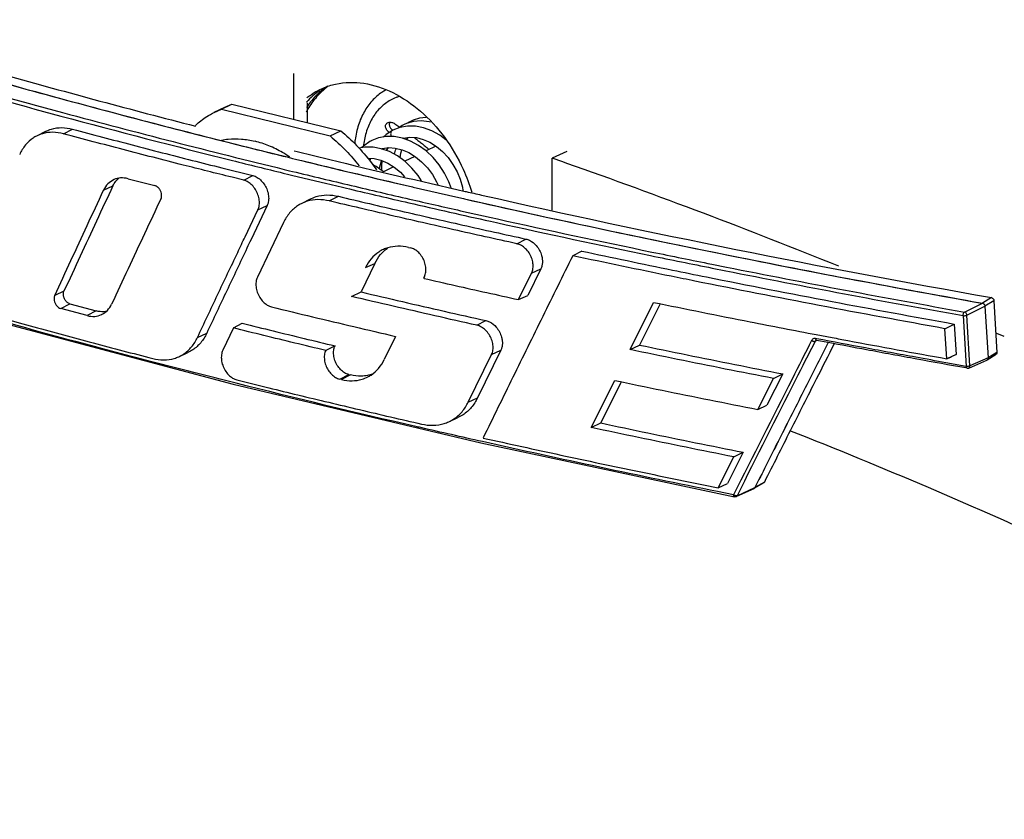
# Model space of a CAD drawing. Header units: inches. Extents: x -1 to 205, y 81 to 217.
# Tile 5 of 108: x 35.5 to 38.28, y 107.33 to 109.58. Entities that reach past the tile are written whole.
import ezdxf

# ---------------------------------------------------------------- set-up
doc = ezdxf.new("R2010")
doc.units = ezdxf.units.IN
doc.header["$LTSCALE"] = 1.1
doc.header["$MEASUREMENT"] = 0
doc.layers.get('0').update_dxf_attribs({"linetype": 'CONTINUOUS'})
for name, color, linetype in [('3_ALL_AXES', 7, 'CONTINUOUS'), ('6_ALL_SURFS', 7, 'CONTINUOUS'), ('7_ALL_FEATURES', 7, 'CONTINUOUS')]:
    doc.layers.add(name, color=color, linetype=linetype)

msp = doc.modelspace()

# ---------------------------------------------------------------- linework, layer by layer
at = {"color": 7, "linetype": 'Continuous'}
for p, q in [((36.3454, 109.3853), (36.3546, 109.3895)), ((36.068, 109.3298), (36.0979, 109.3445)), ((36.0778, 109.3358), (36.0979, 109.3445)), ((36.0979, 109.3445), (36.4045, 109.2692)), ((36.0479, 109.3211), (36.0778, 109.3358)), ((36.0479, 109.321), (36.068, 109.3298)), ((36.068, 109.3298), (36.3746, 109.2544)), ((36.3746, 109.2544), (36.4045, 109.2692))]:
    msp.add_line(p, q, dxfattribs=at)
for points, start_tangent, end_tangent in [([(36.3546, 109.3895), (36.39, 109.4009)], (0.918773, 0.394787), (0.976762, 0.214326)), ([(36.39, 109.4009), (36.4695, 109.403), (36.551, 109.3768), (36.629, 109.3244), (36.6968, 109.2506), (36.7496, 109.1607), (36.7741, 109.0961)], (0.976762, 0.214326), (0.290076, -0.957004)), ([(36.3447, 109.3826), (36.3081, 109.3497)], (-0.820357, -0.571851), (-0.660813, -0.750551)), ([(36.3447, 109.3826), (36.3081, 109.3497)], (-0.821795, -0.569783), (-0.660032, -0.751237)), ([(36.3092, 109.3621), (36.3208, 109.3708)], (0.776661, 0.629919), (0.821763, 0.56983)), ([(36.3668, 109.3946), (36.3491, 109.3813), (36.3195, 109.3505)], (-0.83258, -0.553904), (-0.615837, -0.787874)), ([(36.3208, 109.3708), (36.3454, 109.3853)], (0.821763, 0.56983), (0.897113, 0.441802)), ([(36.3676, 109.3934), (36.3587, 109.3863), (36.3297, 109.3564)], (-0.801076, -0.598562), (-0.620048, -0.784564)), ([(36.3297, 109.3564), (36.3291, 109.3556), (36.3071, 109.3217)], (-0.620048, -0.784564), (-0.471825, -0.881692)), ([(36.3195, 109.3505), (36.3083, 109.3349)], (-0.615837, -0.787874), (-0.546174, -0.837672)), ([(35.9947, 109.2844), (36.0269, 109.3092), (36.0479, 109.321)], (0.734595, 0.678506), (0.896653, 0.442734)), ([(36.4045, 109.2692), (36.4493, 109.2276), (36.4902, 109.1797), (36.5054, 109.159)], (0.771661, -0.636034), (0.573156, -0.819446)), ([(36.3746, 109.2544), (36.4194, 109.2128), (36.4562, 109.1703)], (0.771661, -0.636034), (0.616928, -0.78702))]:
    msp.add_spline(points, degree=3, dxfattribs=dict(at, start_tangent=start_tangent, end_tangent=end_tangent))
at = {"layer": '3_ALL_AXES', "color": 7, "linetype": 'Continuous'}
for points, start_tangent, end_tangent in [([(36.5307, 109.3835), (36.5206, 109.3773), (36.5061, 109.3663), (36.4929, 109.3535), (36.481, 109.3388), (36.4706, 109.3225), (36.4617, 109.3046), (36.4545, 109.2854), (36.4489, 109.2649), (36.445, 109.2434), (36.4437, 109.2325)], (-0.875902, -0.48249), (-0.095201, -0.995458)), ([(36.5683, 109.3654), (36.5603, 109.3626), (36.545, 109.3554), (36.5307, 109.3462), (36.5175, 109.335), (36.5057, 109.322), (36.4953, 109.3072), (36.4864, 109.2909), (36.4791, 109.2732), (36.4735, 109.2541), (36.4695, 109.234), (36.4685, 109.2263)], (-0.953445, -0.301567), (-0.115361, -0.993324))]:
    msp.add_spline(points, degree=3, dxfattribs=dict(at, start_tangent=start_tangent, end_tangent=end_tangent))
at = {"layer": '6_ALL_SURFS', "color": 7, "linetype": 'Continuous'}
msp.add_line((36.3107, 109.2922), (36.3106, 109.3475), dxfattribs=at)
at = {"layer": '7_ALL_FEATURES', "color": 7, "linetype": 'Continuous'}
for p, q in [((36.2724, 109.3016), (36.2721, 109.4305)), ((36.3107, 109.2922), (36.3106, 109.3475)), ((36.5569, 109.2889), (36.5715, 109.2792)), ((36.5833, 109.2866), (36.5781, 109.2839)), ((35.5721, 109.2673), (35.5468, 109.2542)), ((35.6231, 109.2606), (35.6487, 109.2737)), ((36.5515, 109.271), (36.5502, 109.2703)), ((36.5515, 109.271), (36.5507, 109.2706)), ((36.5507, 109.2709), (36.5509, 109.2708)), ((36.5509, 109.2708), (36.551, 109.2707)), ((36.5708, 109.2783), (36.5515, 109.271)), ((36.5781, 109.2839), (36.5697, 109.2779)), ((36.5924, 109.2822), (36.5708, 109.2783)), ((36.4917, 109.2415), (36.4909, 109.2411)), ((36.5794, 109.2478), (36.5817, 109.2486)), ((36.5813, 109.2471), (36.5836, 109.2489)), ((36.5899, 109.244), (36.595, 109.2504)), ((36.145, 109.2219), (36.253, 109.1952)), ((36.673, 109.2257), (36.6453, 109.2123)), ((37.0418, 109.2109), (37.0004, 109.1918)), ((36.253, 109.1952), (36.2687, 109.1913)), ((36.253, 109.1952), (36.2687, 109.1913)), ((36.2687, 109.1913), (36.2765, 109.1894)), ((36.2687, 109.1913), (36.2766, 109.1894)), ((36.4888, 109.1915), (36.4866, 109.184)), ((36.6136, 109.1969), (36.585, 109.1831)), ((37.0006, 109.0451), (37.0004, 109.1918)), ((37.0303, 109.1813), (37.0004, 109.1918)), ((37.0423, 109.1771), (37.0303, 109.1813)), ((36.069, 109.1647), (36.1565, 109.1429)), ((36.2423, 109.15), (36.258, 109.1461)), ((36.2447, 109.1604), (36.2605, 109.1565)), ((36.2605, 109.1565), (36.2683, 109.1546)), ((36.5532, 109.1677), (36.5246, 109.1538)), ((36.551, 109.1666), (36.551, 109.169)), ((35.7706, 109.1274), (35.7739, 109.1312)), ((35.8049, 109.134), (35.8806, 109.1144)), ((36.1309, 109.1299), (36.098, 109.138)), ((36.1309, 109.1299), (36.1565, 109.1429)), ((36.258, 109.1461), (36.2659, 109.1442)), ((36.2659, 109.1442), (36.3655, 109.1202)), ((36.5565, 109.1225), (36.6068, 109.1108)), ((35.7359, 109.1015), (35.762, 109.1135)), ((36.6068, 109.1108), (36.6084, 109.1104)), ((36.6069, 109.1108), (36.6085, 109.1104)), ((36.6084, 109.1104), (36.7292, 109.0827)), ((36.6085, 109.1104), (36.7292, 109.0827)), ((36.3179, 109.0764), (36.2925, 109.0634)), ((36.3722, 109.0714), (36.3978, 109.0844)), ((36.7292, 109.0827), (36.7506, 109.0778)), ((36.7292, 109.0827), (36.7506, 109.0778)), ((36.7506, 109.0778), (36.7534, 109.0772)), ((36.7506, 109.0778), (36.7534, 109.0772)), ((36.7534, 109.0772), (36.8127, 109.0638)), ((36.1348, 108.9704), (36.171, 109.0465)), ((36.1971, 109.0584), (36.1515, 108.9625)), ((36.171, 109.0465), (36.1971, 109.0584)), ((36.7425, 109.0438), (36.8287, 109.0245)), ((36.2431, 109.0106), (36.1695, 108.8561)), ((36.8264, 109.0141), (36.8438, 109.0102)), ((36.8287, 109.0245), (36.846, 109.0206)), ((36.9009, 108.9508), (36.9266, 108.9639)), ((36.5956, 108.9404), (36.6005, 108.9393)), ((37.0839, 108.9299), (37.0585, 108.9168)), ((36.5005, 108.8954), (36.4617, 108.8149)), ((36.4744, 108.8834), (36.5005, 108.8954)), ((36.9687, 108.8801), (36.9318, 108.8051)), ((36.9425, 108.8681), (36.9687, 108.8801)), ((37.4504, 108.8932), (37.4917, 108.8849)), ((37.4517, 108.8821), (37.4898, 108.8745)), ((36.6405, 108.8583), (36.638, 108.8532)), ((36.638, 108.8532), (36.6393, 108.8529)), ((36.9057, 108.7934), (36.9425, 108.8681)), ((35.6242, 108.8166), (35.5981, 108.8046)), ((36.4352, 108.802), (36.4617, 108.8149)), ((36.9057, 108.7934), (36.9318, 108.8051)), ((38.2387, 108.7988), (38.2135, 108.7831)), ((38.2459, 108.7902), (38.2207, 108.7744)), ((35.615, 108.7683), (35.6406, 108.7813)), ((35.6898, 108.7482), (35.615, 108.7683)), ((35.6406, 108.7813), (35.7154, 108.7613)), ((35.7154, 108.7613), (35.6898, 108.7482)), ((37.22, 108.6523), (37.2864, 108.7854)), ((37.3048, 108.7817), (37.2467, 108.6652)), ((38.1632, 108.7582), (38.2135, 108.7831)), ((38.1697, 108.7492), (38.2207, 108.7744)), ((38.212, 108.7833), (38.2135, 108.7831)), ((38.2207, 108.7744), (38.2293, 108.6288)), ((35.4284, 108.7333), (36.1011, 108.5552)), ((36.7883, 108.721), (36.8139, 108.7341)), ((38.1594, 108.7481), (38.1679, 108.605)), ((38.1782, 108.6061), (38.1697, 108.7492)), ((36.1017, 108.7134), (36.0719, 108.6504)), ((36.1017, 108.7134), (36.127, 108.7265)), ((38.1077, 108.7113), (38.1342, 108.7244)), ((38.1128, 108.6267), (38.1077, 108.7113)), ((38.1342, 108.7244), (38.1393, 108.6384)), ((36.0006, 108.6865), (36.0267, 108.6985)), ((36.5587, 108.6896), (36.5272, 108.6245)), ((37.747, 108.6782), (37.7419, 108.6759)), ((37.7454, 108.6831), (37.7431, 108.6836)), ((37.7444, 108.6782), (37.7454, 108.6784)), ((37.7452, 108.6946), (37.7898, 108.6862)), ((37.7469, 108.6828), (37.7454, 108.6831)), ((37.7454, 108.6784), (37.7461, 108.6783)), ((37.7461, 108.6783), (37.7461, 108.6783)), ((37.7788, 108.6721), (37.7461, 108.6783)), ((38.2752, 108.6888), (38.2543, 108.6981)), ((36.3886, 108.6627), (36.362, 108.6499)), ((36.8558, 108.6503), (36.7903, 108.5163)), ((36.8296, 108.6383), (36.8558, 108.6503)), ((37.22, 108.6523), (37.2467, 108.6652)), ((35.9477, 108.6322), (35.9736, 108.6439)), ((36.7641, 108.5043), (36.8296, 108.6383)), ((38.1754, 108.6004), (38.2262, 108.623)), ((38.2293, 108.6288), (38.1782, 108.6061)), ((38.2268, 108.6233), (38.2262, 108.623)), ((38.2268, 108.6233), (38.2262, 108.623)), ((38.2268, 108.6233), (38.252, 108.639)), ((38.2546, 108.6446), (38.2293, 108.6288)), ((38.1679, 108.605), (38.1107, 108.6153)), ((38.1708, 108.5998), (38.1671, 108.6005)), ((38.1708, 108.5998), (38.1708, 108.5998)), ((38.1708, 108.5998), (38.1719, 108.5997)), ((38.1719, 108.5997), (38.1737, 108.5999)), ((38.1737, 108.5999), (38.1754, 108.6004)), ((36.1119, 108.5669), (36.2015, 108.5447)), ((36.4017, 108.5689), (36.4273, 108.582)), ((36.4065, 108.5678), (36.4017, 108.5689)), ((36.4321, 108.5809), (36.4065, 108.5678)), ((36.4273, 108.582), (36.4321, 108.5809)), ((36.4923, 108.5826), (36.49, 108.5818)), ((37.1108, 108.4326), (37.1768, 108.5655)), ((37.5801, 108.4837), (37.6242, 108.5709)), ((37.651, 108.5838), (37.6062, 108.4954)), ((37.6242, 108.5709), (37.651, 108.5838)), ((36.1011, 108.5552), (36.7993, 108.3894)), ((37.1952, 108.5617), (37.1375, 108.4455)), ((36.7641, 108.5043), (36.7903, 108.5163)), ((37.5801, 108.4837), (37.6062, 108.4954)), ((36.7088, 108.4488), (36.7348, 108.4606)), ((37.1108, 108.4326), (37.1375, 108.4455)), ((36.7993, 108.3894), (37.5148, 108.2378)), ((37.4688, 108.2629), (37.5127, 108.35)), ((37.5394, 108.3629), (37.4949, 108.2747)), ((37.5127, 108.35), (37.5394, 108.363)), ((37.5835, 108.2863), (37.5823, 108.2839)), ((37.5836, 108.2863), (37.5823, 108.2839)), ((37.4688, 108.2629), (37.4949, 108.2747)), ((37.5196, 108.2384), (37.5696, 108.2609)), ((37.5218, 108.2406), (37.5719, 108.2632)), ((37.57, 108.2611), (37.5687, 108.2606)), ((37.5706, 108.2615), (37.57, 108.2611)), ((37.5823, 108.2839), (37.5719, 108.2632)), ((37.5823, 108.2839), (37.5719, 108.2632)), ((37.5988, 108.2786), (37.5719, 108.2632)), ((37.5723, 108.2624), (37.5968, 108.2765)), ((37.5118, 108.2431), (37.4666, 108.2522)), ((37.5164, 108.2377), (37.5148, 108.2379))]:
    msp.add_line(p, q, dxfattribs=at)
at = {"layer": '7_ALL_FEATURES', "color": 3, "linetype": 'Continuous'}
for p, q in [((36.2736, 109.2122), (36.2815, 109.2103)), ((36.2815, 109.2103), (36.3733, 109.1879)), ((36.7554, 109.0983), (36.7582, 109.0977)), ((38.2459, 108.7902), (38.2546, 108.6446))]:
    msp.add_line(p, q, dxfattribs=at)
at = {"layer": '7_ALL_FEATURES', "color": 40, "linetype": 'Continuous'}
msp.add_line((38.1393, 108.6384), (38.1128, 108.6267), dxfattribs=at)
at = {"layer": '7_ALL_FEATURES', "color": 7, "linetype": 'Continuous'}
for points in [[(36.6099, 109.2954), (36.5901, 109.2897), (36.5833, 109.2867)], [(36.6032, 109.2965), (36.5976, 109.2935), (36.5939, 109.2908)], [(36.6451, 109.3069), (36.6264, 109.3046), (36.6084, 109.2989), (36.6033, 109.2965)], [(36.6573, 109.2936), (36.6534, 109.2947), (36.6312, 109.2972), (36.6099, 109.2954)], [(36.5502, 109.2703), (36.5322, 109.2588), (36.5242, 109.2512)], [(36.6612, 109.269), (36.6382, 109.2774), (36.6151, 109.2819), (36.5924, 109.2822)], [(36.7008, 109.2438), (36.6834, 109.2568), (36.6612, 109.269)], [(36.4917, 109.2414), (36.4864, 109.2387), (36.4684, 109.2261), (36.4641, 109.2216)], [(36.7157, 109.1087), (36.7095, 109.1256), (36.6974, 109.1499), (36.6824, 109.1728), (36.6649, 109.1938), (36.6453, 109.2123), (36.624, 109.2278), (36.6015, 109.2399), (36.5784, 109.2482), (36.5552, 109.2525), (36.5325, 109.2527), (36.5109, 109.2488), (36.4917, 109.2415)], [(36.5817, 109.2486), (36.5995, 109.2511), (36.6181, 109.2498), (36.637, 109.2449), (36.6558, 109.2366), (36.6741, 109.225), (36.6913, 109.2105), (36.7071, 109.1935), (36.7209, 109.1744), (36.7324, 109.1538), (36.7413, 109.1323), (36.7474, 109.1105), (36.7489, 109.1008)], [(36.6323, 109.1284), (36.6227, 109.1431), (36.6053, 109.1641), (36.5857, 109.1826), (36.5645, 109.1981), (36.542, 109.2102), (36.5189, 109.2186), (36.4956, 109.2229), (36.4728, 109.2232), (36.4556, 109.2201)], [(36.5196, 109.2183), (36.5218, 109.2191), (36.5397, 109.2216), (36.5584, 109.2204), (36.5775, 109.2156), (36.5966, 109.2074), (36.6151, 109.196), (36.6326, 109.1817), (36.6487, 109.1648), (36.6629, 109.1459), (36.6749, 109.1255), (36.6784, 109.1175)], [(36.5331, 109.2134), (36.5369, 109.2193), (36.539, 109.2215)], [(36.5557, 109.2028), (36.5592, 109.2145), (36.5617, 109.2196)], [(36.5719, 109.1927), (36.5736, 109.2058), (36.5766, 109.2158)], [(36.4797, 109.192), (36.4801, 109.1921), (36.4988, 109.1908), (36.5178, 109.186), (36.5368, 109.1778), (36.5552, 109.1665), (36.5727, 109.1522), (36.5847, 109.1396)], [(36.5249, 109.1538), (36.5046, 109.1686), (36.4938, 109.1744)], [(36.5141, 109.1617), (36.5142, 109.1637), (36.519, 109.1845), (36.5193, 109.1854)], [(36.5206, 109.1848), (36.5192, 109.1696), (36.5198, 109.1575)]]:
    msp.add_lwpolyline(points, dxfattribs=at)
for points, start_tangent, end_tangent in [([(34.8929, 109.5682), (35.479, 109.3973), (36.0865, 109.2366), (36.253, 109.1952)], (0.956298, -0.292394), (0.971197, -0.238279)), ([(34.8952, 109.5675), (35.4252, 109.4123), (35.5036, 109.3905)], (0.956336, -0.29227), (0.963774, -0.266721)), ([(34.8443, 109.5431), (35.6202, 109.3205), (36.2447, 109.1604)], (0.956369, -0.292163), (0.971552, -0.236825)), ([(34.8393, 109.5334), (35.6154, 109.3106), (36.0993, 109.1852)], (0.956368, -0.292164), (0.970299, -0.24191)), ([(35.5036, 109.3905), (35.8261, 109.3035)], (0.963774, -0.266721), (0.967178, -0.2541)), ([(35.8261, 109.3035), (36.0865, 109.2366), (36.145, 109.2219)], (0.967178, -0.2541), (0.970234, -0.242171)), ([(36.5414, 109.2646), (36.5376, 109.2676), (36.5344, 109.2712), (36.5321, 109.2751), (36.5308, 109.2791), (36.5306, 109.2829), (36.5314, 109.2863), (36.5332, 109.2891), (36.536, 109.2913), (36.5366, 109.2917)], (-0.838411, 0.545038), (0.896708, 0.442623)), ([(36.5366, 109.2917), (36.5394, 109.2927), (36.5432, 109.2931)], (0.896708, 0.442623), (0.999833, 0.018259)), ([(36.543, 109.2932), (36.5422, 109.2916), (36.5413, 109.2881), (36.5416, 109.2843), (36.5428, 109.2804), (36.5451, 109.2765), (36.5483, 109.2729), (36.5507, 109.2709)], (-0.545178, -0.83832), (0.799581, -0.600559)), ([(36.5432, 109.2931), (36.5436, 109.2931), (36.5481, 109.2926), (36.5526, 109.2912), (36.5569, 109.2889)], (0.999833, 0.018259), (0.838411, -0.545038)), ([(35.6231, 109.2605), (35.5922, 109.2648), (35.5633, 109.2608), (35.5468, 109.2542)], (-0.965902, 0.258909), (-0.889286, -0.457352)), ([(35.5721, 109.2673), (35.5886, 109.2739), (35.6177, 109.2779), (35.6487, 109.2736)], (0.889291, 0.457343), (0.965905, -0.258895)), ([(36.098, 109.138), (35.96, 109.1726), (35.7908, 109.2162), (35.6231, 109.2606)], (-0.970566, 0.240835), (-0.965826, 0.259191)), ([(35.6487, 109.2737), (35.8164, 109.2293), (35.9856, 109.1857), (36.069, 109.1647)], (0.965818, -0.259222), (0.970055, -0.242884)), ([(36.5502, 109.2703), (36.5476, 109.2682), (36.5458, 109.2648), (36.5452, 109.2606), (36.5457, 109.256), (36.5469, 109.2525)], (-0.890573, -0.45484), (0.396532, -0.918021)), ([(35.5468, 109.2542), (35.5374, 109.2487), (35.5158, 109.229), (35.4994, 109.2025)], (-0.889286, -0.457352), (-0.418045, -0.908426)), ([(36.0679, 109.2429), (36.0868, 109.2455), (36.1243, 109.2457), (36.1628, 109.2394)], (0.982159, 0.188052), (0.971095, -0.238692)), ([(36.2608, 109.1952), (36.2404, 109.2078), (36.2018, 109.2267), (36.1628, 109.2394)], (-0.832986, 0.553295), (-0.971095, 0.238692)), ([(36.6116, 109.2502), (36.6131, 109.2491), (36.6223, 109.242), (36.632, 109.2341), (36.6421, 109.2258), (36.6521, 109.2172), (36.6533, 109.2162)], (0.793861, -0.608099), (0.75363, -0.657299)), ([(36.0993, 109.1852), (36.2423, 109.15)], (0.970299, -0.24191), (0.97157, -0.236752)), ([(36.2765, 109.1894), (36.5565, 109.1225)], (0.971412, -0.237398), (0.973775, -0.227514)), ([(36.2766, 109.1894), (36.6069, 109.1108)], (0.971404, -0.237433), (0.974171, -0.225813)), ([(37.8087, 108.8871), (37.0423, 109.1771)], (-0.926488, 0.376324), (-0.943189, 0.332255)), ([(36.2683, 109.1546), (36.4335, 109.115), (36.5987, 109.0765)], (0.971757, -0.235984), (0.974482, -0.224465)), ([(35.7646, 109.1314), (35.7641, 109.1311), (35.7478, 109.1193), (35.7358, 109.1015)], (-0.910533, -0.413437), (-0.422266, -0.906472)), ([(35.762, 109.1135), (35.7706, 109.1274)], (0.421883, 0.90665), (0.628695, 0.777652)), ([(35.8049, 109.134), (35.7835, 109.1361), (35.7646, 109.1314)], (-0.96771, 0.252067), (-0.910533, -0.413437)), ([(35.7739, 109.1312), (35.7787, 109.1356)], (0.691162, 0.7227), (0.769441, 0.638718)), ([(36.171, 109.0465), (36.1747, 109.0591), (36.1747, 109.0737), (36.1711, 109.0888), (36.1642, 109.1032), (36.1546, 109.1155), (36.1432, 109.1246), (36.1309, 109.1298)], (0.429526, 0.903055), (-0.970799, 0.239895)), ([(36.1565, 109.1429), (36.1689, 109.1376), (36.1805, 109.1283), (36.1902, 109.1159), (36.1972, 109.1014), (36.2009, 109.086), (36.2008, 109.0713), (36.1971, 109.0584)], (0.970804, -0.239873), (-0.429556, -0.90304)), ([(36.3655, 109.1202), (36.4291, 109.1051), (36.5963, 109.0661)], (0.972624, -0.232387), (0.974497, -0.2244)), ([(35.5981, 108.8046), (35.6439, 108.9035), (35.6898, 109.0025), (35.7359, 109.1015)], (0.419351, 0.907824), (0.422205, 0.9065)), ([(35.762, 109.1135), (35.7159, 109.0145), (35.67, 108.9155), (35.6242, 108.8166)], (-0.422203, -0.906501), (-0.419343, -0.907828)), ([(35.8978, 109.0781), (35.8994, 109.0846), (35.899, 109.0921), (35.8965, 109.0997), (35.8922, 109.1064), (35.8867, 109.1115), (35.8806, 109.1144)], (0.425066, 0.905162), (-0.968466, 0.249147)), ([(35.8978, 109.0782), (35.8512, 108.9788), (35.8048, 108.8796), (35.7586, 108.7805)], (-0.424873, -0.905253), (-0.422234, -0.906487)), ([(36.2925, 109.0634), (36.2828, 109.0577), (36.2603, 109.0375), (36.2431, 109.0106)], (-0.889259, -0.457404), (-0.430749, -0.902472)), ([(36.3722, 109.0713), (36.3401, 109.075), (36.3098, 109.0704), (36.2925, 109.0634)], (-0.972865, 0.231372), (-0.889259, -0.457404)), ([(36.3179, 109.0764), (36.3352, 109.0834), (36.3655, 109.0881), (36.3978, 109.0844)], (0.889254, 0.457413), (0.972883, -0.2313)), ([(36.9009, 108.9508), (36.7232, 108.9902), (36.547, 109.0304), (36.3722, 109.0714)], (-0.977019, 0.213152), (-0.972798, 0.231655)), ([(36.3978, 109.0844), (36.5726, 109.0434), (36.7488, 109.0033), (36.9266, 108.9639)], (0.972804, -0.231629), (0.977033, -0.21309)), ([(36.5963, 109.0661), (36.8264, 109.0141)], (0.974497, -0.2244), (0.97625, -0.216648)), ([(36.5987, 109.0765), (36.7425, 109.0438)], (0.974482, -0.224465), (0.975591, -0.219596)), ([(36.7534, 109.0772), (37.1219, 108.9962), (38.2135, 108.7831)], (0.975319, -0.2208), (0.984521, -0.175266)), ([(36.8127, 109.0638), (37.2804, 108.9628)], (0.975771, -0.218793), (0.979072, -0.203514)), ([(36.8438, 109.0102), (37.2779, 108.9174), (37.4517, 108.8821)], (0.976377, -0.216072), (0.980475, -0.196642)), ([(36.846, 109.0206), (37.282, 108.9274), (37.4504, 108.8932)], (0.976362, -0.216141), (0.980442, -0.196808)), ([(36.0006, 108.6865), (36.0572, 108.8064), (36.114, 108.9264), (36.1348, 108.9704)], (0.426241, 0.904609), (0.428894, 0.903355)), ([(36.1515, 108.9625), (36.1401, 108.9384), (36.0833, 108.8184), (36.0267, 108.6985)], (-0.428721, -0.903437), (-0.426248, -0.904606)), ([(36.9266, 108.9638), (36.9317, 108.9624), (36.9367, 108.9603), (36.9558, 108.9453), (36.9648, 108.9321), (36.9708, 108.9174), (36.9727, 108.9072), (36.973, 108.8974), (36.9717, 108.8883), (36.9687, 108.8801)], (0.976944, -0.213496), (-0.441791, -0.897118)), ([(37.2804, 108.9628), (37.5025, 108.9175)], (0.979072, -0.203514), (0.9805, -0.196521)), ([(36.5251, 108.9347), (36.5117, 108.9273), (36.4905, 108.9085), (36.4744, 108.8834)], (-0.910317, -0.413911), (-0.434654, -0.900597)), ([(36.5005, 108.8954), (36.5166, 108.9204), (36.5278, 108.9316)], (0.434631, 0.900608), (0.757564, 0.652761)), ([(36.5956, 108.9404), (36.5655, 108.9437), (36.5371, 108.9392), (36.5251, 108.9347)], (-0.974607, 0.223923), (-0.910317, -0.413911)), ([(36.5278, 108.9316), (36.5377, 108.9392)], (0.757564, 0.652761), (0.834285, 0.551334)), ([(36.6405, 108.8583), (36.6442, 108.8708), (36.6443, 108.885), (36.6407, 108.8997), (36.6338, 108.9137), (36.6242, 108.9256), (36.6127, 108.9344), (36.6005, 108.9393)], (0.436664, 0.899625), (-0.974839, 0.22291)), ([(36.9425, 108.8681), (36.9464, 108.8809), (36.9464, 108.8954), (36.9427, 108.9105), (36.9356, 108.9247), (36.9256, 108.9368), (36.9137, 108.9458), (36.9009, 108.9508)], (0.442579, 0.89673), (-0.976948, 0.213478)), ([(37.0839, 108.9299), (37.3397, 108.8766)], (0.978067, -0.20829), (0.979762, -0.200168)), ([(37.0585, 108.9168), (36.9739, 108.7454), (36.8897, 108.5742), (36.8059, 108.4032)], (-0.443577, -0.896236), (-0.43934, -0.898321)), ([(37.336, 108.8589), (37.0585, 108.9168)], (-0.979884, 0.199568), (-0.978054, 0.208351)), ([(37.5025, 108.9175), (38.212, 108.7833)], (0.9805, -0.196521), (0.984514, -0.175308)), ([(37.3397, 108.8766), (37.4352, 108.8572), (37.7895, 108.788), (38.1342, 108.7244)], (0.979762, -0.200168), (0.984333, -0.176321)), ([(37.4898, 108.8745), (38.1594, 108.7481)], (0.98071, -0.19547), (0.98447, -0.175555)), ([(37.4917, 108.8849), (38.1632, 108.7582)], (0.980697, -0.195533), (0.98447, -0.175555)), ([(36.1695, 108.8561), (36.1658, 108.8434), (36.1658, 108.8289), (36.1693, 108.8138), (36.1762, 108.7994), (36.1858, 108.7871), (36.1973, 108.778), (36.2096, 108.7728)], (-0.4293, -0.903162), (0.971316, -0.23779)), ([(36.6393, 108.8529), (36.7269, 108.833), (36.8161, 108.8131), (36.9057, 108.7933)], (0.974973, -0.222325), (0.976884, -0.213768)), ([(38.1077, 108.7113), (37.753, 108.7769), (37.4032, 108.8453), (37.336, 108.8589)], (-0.984306, 0.17647), (-0.979884, 0.199568)), ([(35.6406, 108.7813), (35.6337, 108.785), (35.6277, 108.7916), (35.6238, 108.8001), (35.6226, 108.8089), (35.6242, 108.8166)], (-0.965651, 0.259843), (0.419042, 0.907967)), ([(36.4617, 108.8149), (36.5784, 108.7876), (36.6958, 108.7607), (36.8139, 108.7341)], (0.973234, -0.229818), (0.97608, -0.217412)), ([(35.5981, 108.8046), (35.5965, 108.7981), (35.5969, 108.7906), (35.5994, 108.7831), (35.6036, 108.7763), (35.609, 108.7712), (35.615, 108.7683)], (-0.419131, -0.907926), (0.965668, -0.259779)), ([(36.7883, 108.721), (36.6699, 108.7477), (36.5522, 108.7747), (36.4352, 108.8021)], (-0.976068, 0.217466), (-0.973219, 0.229882)), ([(35.3747, 108.7619), (35.5396, 108.7163), (35.7061, 108.6714), (35.8743, 108.6272)], (0.962949, -0.269684), (0.968011, -0.250908)), ([(35.7451, 108.7604), (35.7365, 108.7591), (35.7154, 108.7613)], (-0.974853, -0.222847), (-0.966362, 0.257185)), ([(35.7321, 108.7518), (35.7466, 108.7627), (35.7586, 108.7805)], (0.888419, 0.459033), (0.422772, 0.906236)), ([(36.2096, 108.7728), (36.3253, 108.7447), (36.4417, 108.717), (36.5587, 108.6896)], (0.971368, -0.237581), (0.974175, -0.225794)), ([(37.2864, 108.7854), (37.5588, 108.7307), (37.7452, 108.6946)], (0.979616, -0.200879), (0.982298, -0.187327)), ([(38.1594, 108.7481), (38.1595, 108.7512), (38.1601, 108.7541), (38.1613, 108.7566), (38.1632, 108.7582)], (-0.075412, 0.997152), (0.881724, 0.471765)), ([(38.1697, 108.7492), (38.1687, 108.7532), (38.1664, 108.7565), (38.1632, 108.7582)], (-0.039688, 0.999212), (-0.980262, 0.197702)), ([(38.2135, 108.7831), (38.2154, 108.7825), (38.217, 108.7814)], (0.984521, -0.175266), (0.782234, -0.622985)), ([(38.2135, 108.7831), (38.217, 108.7815), (38.2196, 108.7783), (38.2207, 108.7744)], (0.984521, -0.175266), (0.05912, -0.998251)), ([(38.217, 108.7814), (38.217, 108.7814), (38.2184, 108.78), (38.2196, 108.7784), (38.2196, 108.7784)], (0.782234, -0.622985), (0.480583, -0.876949)), ([(38.2196, 108.7784), (38.2203, 108.7765), (38.2207, 108.7744)], (0.480583, -0.876949), (0.05912, -0.998251)), ([(35.8719, 108.6182), (35.7582, 108.648), (35.3722, 108.7535)], (-0.967799, 0.251724), (-0.962501, 0.27128)), ([(35.6898, 108.7482), (35.711, 108.746), (35.7304, 108.751), (35.7321, 108.7518)], (0.966485, -0.256723), (0.888419, 0.459033)), ([(36.8139, 108.7341), (36.819, 108.7326), (36.824, 108.7305), (36.843, 108.7154), (36.8519, 108.7023), (36.8578, 108.6875), (36.8598, 108.6773), (36.8601, 108.6676), (36.8587, 108.6585), (36.8558, 108.6503)], (0.976003, -0.217757), (-0.439729, -0.89813)), ([(38.1594, 108.7481), (38.163, 108.7479), (38.1667, 108.7482), (38.1697, 108.7492)], (0.983789, -0.179332), (0.898121, 0.439748)), ([(36.362, 108.6499), (36.2749, 108.6708), (36.1881, 108.692), (36.1017, 108.7134)], (-0.972613, 0.232429), (-0.970267, 0.242038)), ([(36.127, 108.7266), (36.2138, 108.7051), (36.301, 108.6838), (36.3886, 108.6627)], (0.970265, -0.242044), (0.972627, -0.232371)), ([(36.8296, 108.6383), (36.8334, 108.651), (36.8335, 108.6655), (36.8298, 108.6806), (36.8227, 108.6948), (36.8128, 108.707), (36.801, 108.716), (36.7883, 108.721)], (0.440634, 0.897687), (-0.976016, 0.2177)), ([(35.9477, 108.6322), (35.9615, 108.6398), (35.9837, 108.6598), (36.0006, 108.6866)], (0.910301, 0.413948), (0.426287, 0.904588)), ([(36.0267, 108.6985), (36.0097, 108.6717), (35.9875, 108.6517), (35.9736, 108.644)], (-0.426337, -0.904564), (-0.910302, -0.413944)), ([(37.732, 108.6783), (37.6767, 108.5694), (37.5118, 108.2431)], (-0.453332, -0.891342), (-0.449582, -0.893239)), ([(37.7419, 108.6759), (37.6866, 108.5669), (37.5218, 108.2406)], (-0.453153, -0.891433), (-0.449403, -0.893329)), ([(37.7431, 108.6836), (37.7386, 108.6835), (37.7347, 108.6817), (37.732, 108.6783)], (-0.982211, 0.187782), (-0.453332, -0.891342)), ([(37.732, 108.6783), (37.7346, 108.6767), (37.7371, 108.6758), (37.7396, 108.6754), (37.7419, 108.6759)], (0.776177, -0.630516), (0.924624, 0.380882)), ([(37.7419, 108.6759), (37.7434, 108.6776), (37.7444, 108.6782)], (0.473059, 0.881031), (0.911798, 0.410639)), ([(37.7431, 108.6835), (37.744, 108.6801), (37.7458, 108.6784), (37.7461, 108.6783)], (0.059369, -0.998236), (0.987518, -0.157508)), ([(38.1107, 108.6153), (38.0255, 108.6308), (37.8839, 108.6569), (37.7469, 108.6828)], (-0.984145, 0.177368), (-0.982194, 0.18787)), ([(37.7898, 108.6862), (37.8343, 108.6778), (38.1128, 108.6266)], (0.982541, -0.186046), (0.984224, -0.176929)), ([(36.0719, 108.6504), (36.0683, 108.6377), (36.0682, 108.6232), (36.0718, 108.608), (36.0787, 108.5937), (36.0882, 108.5813), (36.0996, 108.5722), (36.1119, 108.5669)], (-0.427476, -0.904027), (0.970315, -0.241844)), ([(36.362, 108.6498), (36.3585, 108.6374), (36.3586, 108.6232), (36.3621, 108.6085), (36.369, 108.5946), (36.3784, 108.5827), (36.3897, 108.5739), (36.4017, 108.5689)], (-0.422976, -0.906141), (0.972937, -0.231072)), ([(36.4273, 108.582), (36.4153, 108.587), (36.4041, 108.5959), (36.3947, 108.6078), (36.388, 108.6217), (36.3846, 108.6364), (36.3848, 108.6505), (36.3886, 108.6627)], (-0.972943, 0.231045), (0.447156, 0.894456)), ([(37.6242, 108.5709), (37.4887, 108.5976), (37.354, 108.6247), (37.22, 108.6523)], (-0.981609, 0.190905), (-0.978999, 0.203864)), ([(37.2467, 108.6652), (37.3807, 108.6376), (37.5154, 108.6105), (37.651, 108.5838)], (0.979023, -0.203751), (0.981635, -0.190768)), ([(37.7788, 108.6721), (37.7185, 108.5533), (37.645, 108.4082), (37.5835, 108.2863)], (-0.453128, -0.891446), (-0.449792, -0.893133)), ([(37.7788, 108.6721), (37.7185, 108.5533), (37.6451, 108.4082), (37.5836, 108.2863)], (-0.453123, -0.891448), (-0.449788, -0.893135)), ([(38.1671, 108.6005), (38.0284, 108.6255), (37.8868, 108.6517), (37.7788, 108.6721)], (-0.984414, 0.175869), (-0.982389, 0.186848)), ([(35.8743, 108.6273), (35.9056, 108.6232), (35.9351, 108.6274), (35.9477, 108.6322)], (0.968081, -0.250638), (0.910301, 0.413948)), ([(36.4808, 108.5753), (36.4899, 108.5806), (36.511, 108.5995), (36.5272, 108.6245)], (0.889247, 0.457427), (0.435147, 0.900359)), ([(38.1128, 108.6267), (38.1216, 108.6305), (38.1304, 108.6344), (38.1393, 108.6384)], (0.91343, 0.406996), (0.91343, 0.406996)), ([(38.2293, 108.6288), (38.2287, 108.6253), (38.2268, 108.6233)], (0.05912, -0.998251), (-0.850453, -0.526051)), ([(38.2286, 108.6252), (38.2286, 108.6252), (38.2268, 108.6233)], (-0.473436, -0.880828), (-0.845089, -0.534626)), ([(38.2293, 108.6288), (38.2286, 108.6252)], (0.05912, -0.998251), (-0.473436, -0.880828)), ([(36.1096, 108.5575), (35.8719, 108.6182)], (-0.970053, 0.242892), (-0.967799, 0.251724)), ([(38.1679, 108.605), (38.1687, 108.6017), (38.1704, 108.5999), (38.1708, 108.5998)], (0.054808, -0.998497), (0.990253, -0.139281)), ([(38.1715, 108.6048), (38.1679, 108.605)], (-0.99972, -0.023675), (-0.984471, 0.175545)), ([(38.1782, 108.6061), (38.1753, 108.6052), (38.1715, 108.6048)], (-0.905258, -0.424861), (-0.99972, -0.023675)), ([(38.1754, 108.6004), (38.1768, 108.6014), (38.1779, 108.6036), (38.1782, 108.6061)], (0.911056, 0.412282), (-0.046664, 0.998911)), ([(36.4065, 108.5678), (36.4364, 108.5644), (36.4646, 108.5688), (36.4808, 108.5753)], (0.972912, -0.231174), (0.889247, 0.457427)), ([(36.4802, 108.5794), (36.4619, 108.5775), (36.4321, 108.5809)], (-0.981604, -0.190926), (-0.972907, 0.231196)), ([(36.49, 108.5818), (36.4802, 108.5794)], (-0.956871, -0.290513), (-0.981604, -0.190926)), ([(37.1768, 108.5655), (37.3105, 108.5378), (37.4449, 108.5105), (37.5801, 108.4837)], (0.978768, -0.20497), (0.981221, -0.192887)), ([(36.6301, 108.4325), (36.616, 108.4357), (36.1096, 108.5575)], (-0.97447, 0.22452), (-0.970053, 0.242892)), ([(36.2015, 108.5447), (36.2838, 108.5246), (36.4574, 108.4831), (36.6324, 108.4424)], (0.971177, -0.23836), (0.974624, -0.223847)), ([(36.7903, 108.5163), (36.7726, 108.4892), (36.7494, 108.4686), (36.7348, 108.4606)], (-0.438911, -0.89853), (-0.910314, -0.413917)), ([(36.7088, 108.4488), (36.7233, 108.4568), (36.7465, 108.4773), (36.7641, 108.5043)], (0.910316, 0.413913), (0.43884, 0.898565)), ([(36.8037, 108.393), (36.6301, 108.4325)], (-0.975801, 0.218661), (-0.97447, 0.22452)), ([(36.6324, 108.4424), (36.665, 108.439), (36.6958, 108.4438), (36.7088, 108.4488)], (0.974672, -0.22364), (0.910316, 0.413913)), ([(37.5127, 108.35), (37.3779, 108.3771), (37.244, 108.4046), (37.1108, 108.4326)], (-0.980854, 0.194747), (-0.978171, 0.207803)), ([(37.1375, 108.4455), (37.2707, 108.4175), (37.4046, 108.39), (37.5394, 108.363)], (0.978193, -0.207697), (0.980879, -0.194618)), ([(36.8059, 108.4031), (37.0247, 108.3552), (37.2457, 108.3085), (37.4688, 108.2629)], (0.976096, -0.217338), (0.980427, -0.196882)), ([(39.8544, 107.3285), (39.0153, 107.8139), (38.0612, 108.2634), (37.6708, 108.4238)], (-0.840604, 0.54165), (-0.929886, 0.367848)), ([(37.4666, 108.2522), (36.8037, 108.393)], (-0.980338, 0.197327), (-0.975801, 0.218661)), ([(37.5719, 108.2632), (37.5706, 108.2615), (37.5696, 108.2609)], (-0.449587, -0.893237), (-0.911849, -0.410526)), ([(37.5719, 108.2632), (37.5706, 108.2615)], (-0.449589, -0.893236), (-0.785532, -0.618821)), ([(37.5148, 108.2378), (37.5134, 108.2386), (37.5124, 108.2403), (37.5118, 108.2431)], (-0.97935, 0.202174), (-0.059124, 0.998251)), ([(37.5151, 108.2411), (37.5144, 108.2414), (37.5118, 108.2431)], (-0.927807, 0.37306), (-0.771319, 0.636448)), ([(37.5218, 108.2406), (37.5194, 108.2402), (37.517, 108.2405), (37.5151, 108.2411)], (-0.922404, -0.386226), (-0.927807, 0.37306)), ([(37.5196, 108.2384), (37.518, 108.2379), (37.5164, 108.2377)], (-0.911956, -0.410288), (-0.999998, -0.001917)), ([(37.5196, 108.2384), (37.5205, 108.239), (37.5218, 108.2406)], (0.911754, 0.410737), (0.431336, 0.902191))]:
    msp.add_spline(points, degree=3, dxfattribs=dict(at, start_tangent=start_tangent, end_tangent=end_tangent))
at = {"layer": '7_ALL_FEATURES', "color": 3, "linetype": 'Continuous'}
for points, start_tangent, end_tangent in [([(34.9258, 109.5821), (35.4571, 109.4266), (35.9946, 109.2823)], (0.956301, -0.292383), (0.968535, -0.248876)), ([(36.3733, 109.1879), (36.7554, 109.0983)], (0.971996, -0.234996), (0.975117, -0.221689)), ([(36.7582, 109.0977), (36.8013, 109.0879), (38.2387, 108.7988)], (0.975139, -0.221593), (0.984521, -0.175266)), ([(38.2387, 108.7988), (38.2406, 108.7982), (38.2422, 108.7972), (38.2436, 108.7958), (38.2448, 108.7941), (38.2456, 108.7923), (38.2459, 108.7902)], (0.984521, -0.175266), (0.05912, -0.998251)), ([(37.7956, 108.669), (37.7449, 108.5688), (37.6717, 108.4237), (37.5988, 108.2786)], (-0.451908, -0.892065), (-0.448528, -0.893769)), ([(38.2546, 108.6446), (38.2538, 108.6409), (38.252, 108.639)], (0.05912, -0.998251), (-0.845097, -0.534613)), ([(37.5988, 108.2786), (37.5974, 108.2769), (37.5968, 108.2765)], (-0.448528, -0.893769), (-0.867371, -0.497662))]:
    msp.add_spline(points, degree=3, dxfattribs=dict(at, start_tangent=start_tangent, end_tangent=end_tangent))

doc.saveas('drawing.dxf')
